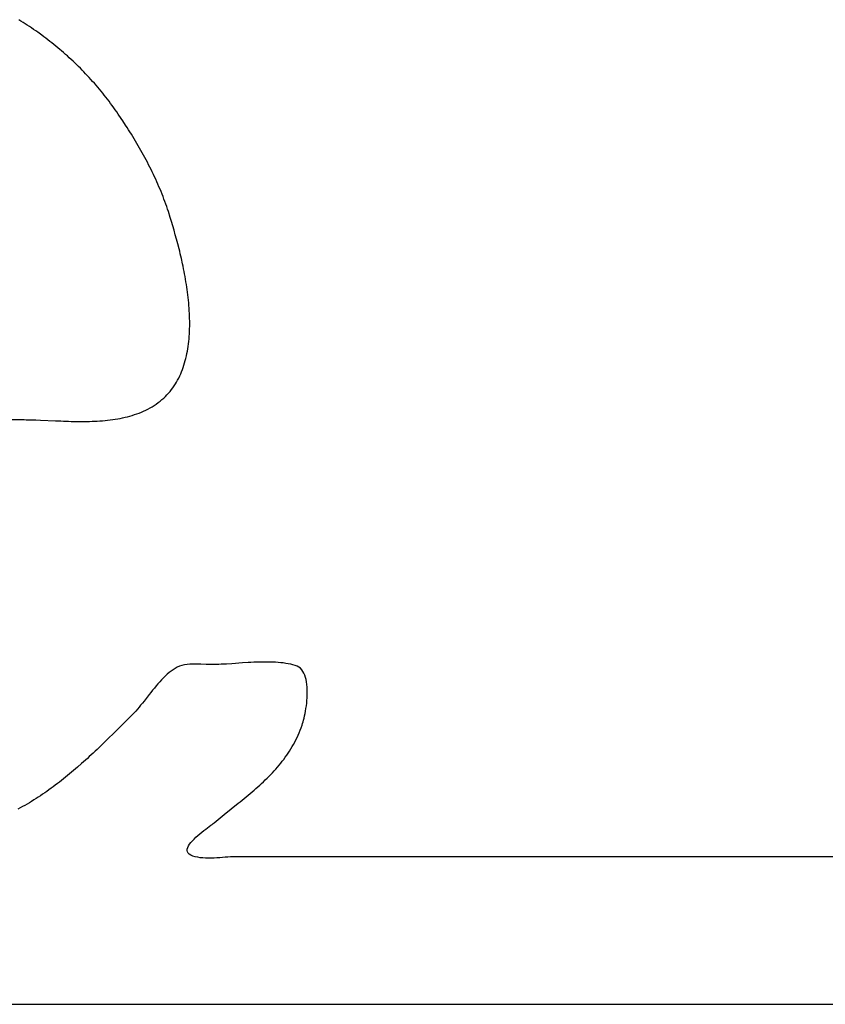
# Model space of a CAD drawing. Header units: inches. Extents: x 0 to 16, y 0 to 10.
# Tile 29 of 42: x 14.143 to 14.275, y 1.399 to 1.56. Entities that reach past the tile are written whole.
import ezdxf

# ---------------------------------------------------------------- set-up
doc = ezdxf.new("R2010")
doc.units = ezdxf.units.IN
doc.header["$LTSCALE"] = 0.935
doc.header["$MEASUREMENT"] = 0
doc.layers.get('0').update_dxf_attribs({"linetype": 'CONTINUOUS'})

msp = doc.modelspace()

# ---------------------------------------------------------------- linework, layer by layer
at = {"color": 2, "linetype": 'Continuous'}
for p, q in [((14.14291, 1.55979), (14.14256, 1.56001)), ((14.14326, 1.55957), (14.14291, 1.55979)), ((14.1436, 1.55935), (14.14326, 1.55957)), ((14.14395, 1.55912), (14.1436, 1.55935)), ((14.14429, 1.55889), (14.14395, 1.55912)), ((14.14464, 1.55866), (14.14429, 1.55889)), ((14.14498, 1.55843), (14.14464, 1.55866)), ((14.14532, 1.55819), (14.14498, 1.55843)), ((14.14565, 1.55795), (14.14532, 1.55819)), ((14.14632, 1.55746), (14.14565, 1.55795)), ((14.14666, 1.55722), (14.14632, 1.55746)), ((14.14699, 1.55697), (14.14666, 1.55722)), ((14.14732, 1.55672), (14.14699, 1.55697)), ((14.14764, 1.55646), (14.14732, 1.55672)), ((14.14797, 1.55621), (14.14764, 1.55646)), ((14.14829, 1.55595), (14.14797, 1.55621)), ((14.14861, 1.55569), (14.14829, 1.55595)), ((14.14893, 1.55542), (14.14861, 1.55569)), ((14.14925, 1.55516), (14.14893, 1.55542)), ((14.14957, 1.55489), (14.14925, 1.55516)), ((14.14988, 1.55462), (14.14957, 1.55489)), ((14.1502, 1.55434), (14.14988, 1.55462)), ((14.15051, 1.55407), (14.1502, 1.55434)), ((14.15082, 1.55379), (14.15051, 1.55407)), ((14.15112, 1.55351), (14.15082, 1.55379)), ((14.15143, 1.55322), (14.15112, 1.55351)), ((14.15173, 1.55294), (14.15143, 1.55322)), ((14.15203, 1.55265), (14.15173, 1.55294)), ((14.15233, 1.55235), (14.15203, 1.55265)), ((14.15263, 1.55206), (14.15233, 1.55235)), ((14.15292, 1.55176), (14.15263, 1.55206)), ((14.15321, 1.55146), (14.15292, 1.55176)), ((14.1535, 1.55116), (14.15321, 1.55146)), ((14.15379, 1.55085), (14.1535, 1.55116)), ((14.15408, 1.55055), (14.15379, 1.55085)), ((14.15436, 1.55024), (14.15408, 1.55055)), ((14.15464, 1.54992), (14.15436, 1.55024)), ((14.15492, 1.54961), (14.15464, 1.54992)), ((14.1552, 1.54929), (14.15492, 1.54961)), ((14.15548, 1.54897), (14.1552, 1.54929)), ((14.15575, 1.54865), (14.15548, 1.54897)), ((14.15602, 1.54832), (14.15575, 1.54865)), ((14.15629, 1.54799), (14.15602, 1.54832)), ((14.15655, 1.54766), (14.15629, 1.54799)), ((14.15682, 1.54732), (14.15655, 1.54766)), ((14.15708, 1.54699), (14.15682, 1.54732)), ((14.15734, 1.54665), (14.15708, 1.54699)), ((14.15759, 1.5463), (14.15734, 1.54665)), ((14.15785, 1.54596), (14.15759, 1.5463)), ((14.1581, 1.54561), (14.15785, 1.54596)), ((14.15835, 1.54526), (14.1581, 1.54561)), ((14.1586, 1.54491), (14.15835, 1.54526)), ((14.15884, 1.54455), (14.1586, 1.54491)), ((14.15933, 1.54383), (14.15884, 1.54455)), ((14.15957, 1.54347), (14.15933, 1.54383)), ((14.16004, 1.54274), (14.15957, 1.54347)), ((14.16028, 1.54238), (14.16004, 1.54274)), ((14.16051, 1.54201), (14.16028, 1.54238)), ((14.16075, 1.54164), (14.16051, 1.54201)), ((14.16098, 1.54126), (14.16075, 1.54164)), ((14.16121, 1.54089), (14.16098, 1.54126)), ((14.16144, 1.54051), (14.16121, 1.54089)), ((14.16189, 1.53976), (14.16144, 1.54051)), ((14.16211, 1.53938), (14.16189, 1.53976)), ((14.16233, 1.53899), (14.16211, 1.53938)), ((14.16255, 1.53861), (14.16233, 1.53899)), ((14.16277, 1.53822), (14.16255, 1.53861)), ((14.16298, 1.53784), (14.16277, 1.53822)), ((14.16319, 1.53745), (14.16298, 1.53784)), ((14.1634, 1.53706), (14.16319, 1.53745)), ((14.16361, 1.53667), (14.1634, 1.53706)), ((14.16381, 1.53627), (14.16361, 1.53667)), ((14.16401, 1.53588), (14.16381, 1.53627)), ((14.16421, 1.53548), (14.16401, 1.53588)), ((14.1644, 1.53509), (14.16421, 1.53548)), ((14.16459, 1.53469), (14.1644, 1.53509)), ((14.16478, 1.53429), (14.16459, 1.53469)), ((14.16497, 1.53389), (14.16478, 1.53429)), ((14.16515, 1.53349), (14.16497, 1.53389)), ((14.16533, 1.53309), (14.16515, 1.53349)), ((14.1655, 1.53268), (14.16533, 1.53309)), ((14.16567, 1.53228), (14.1655, 1.53268)), ((14.16584, 1.53188), (14.16567, 1.53228)), ((14.166, 1.53147), (14.16584, 1.53188)), ((14.16616, 1.53106), (14.166, 1.53147)), ((14.16632, 1.53065), (14.16616, 1.53106)), ((14.16647, 1.53025), (14.16632, 1.53065)), ((14.16662, 1.52984), (14.16647, 1.53025)), ((14.16676, 1.52942), (14.16662, 1.52984)), ((14.1669, 1.52901), (14.16676, 1.52942)), ((14.16703, 1.5286), (14.1669, 1.52901)), ((14.16734, 1.52764), (14.16703, 1.5286)), ((14.16754, 1.52697), (14.16734, 1.52764)), ((14.16775, 1.52628), (14.16754, 1.52697)), ((14.16796, 1.52556), (14.16775, 1.52628)), ((14.16817, 1.52482), (14.16796, 1.52556)), ((14.16838, 1.52407), (14.16817, 1.52482)), ((14.16848, 1.52369), (14.16838, 1.52407)), ((14.16858, 1.5233), (14.16848, 1.52369)), ((14.16879, 1.52251), (14.16858, 1.5233)), ((14.16889, 1.52211), (14.16879, 1.52251)), ((14.16898, 1.52171), (14.16889, 1.52211)), ((14.16908, 1.52131), (14.16898, 1.52171)), ((14.16917, 1.5209), (14.16908, 1.52131)), ((14.16936, 1.52007), (14.16917, 1.5209)), ((14.16944, 1.51966), (14.16936, 1.52007)), ((14.16953, 1.51924), (14.16944, 1.51966)), ((14.16961, 1.51882), (14.16953, 1.51924)), ((14.16969, 1.51839), (14.16961, 1.51882)), ((14.16977, 1.51797), (14.16969, 1.51839)), ((14.16985, 1.51754), (14.16977, 1.51797)), ((14.16992, 1.51712), (14.16985, 1.51754)), ((14.16999, 1.51669), (14.16992, 1.51712)), ((14.17005, 1.51626), (14.16999, 1.51669)), ((14.17011, 1.51583), (14.17005, 1.51626)), ((14.17017, 1.5154), (14.17011, 1.51583)), ((14.17023, 1.51497), (14.17017, 1.5154)), ((14.17028, 1.51454), (14.17023, 1.51497)), ((14.17032, 1.5141), (14.17028, 1.51454)), ((14.17036, 1.51367), (14.17032, 1.5141)), ((14.1704, 1.51324), (14.17036, 1.51367)), ((14.17044, 1.51281), (14.1704, 1.51324)), ((14.17046, 1.51238), (14.17044, 1.51281)), ((14.17049, 1.51195), (14.17046, 1.51238)), ((14.17051, 1.51152), (14.17049, 1.51195)), ((14.17052, 1.5111), (14.17051, 1.51152)), ((14.17053, 1.51067), (14.17052, 1.5111)), ((14.17053, 1.51025), (14.17053, 1.51067)), ((14.17053, 1.50983), (14.17053, 1.51025)), ((14.17045, 1.50816), (14.17048, 1.50857)), ((14.17048, 1.50857), (14.1705, 1.50899)), ((14.1705, 1.50899), (14.17052, 1.50941)), ((14.17052, 1.50941), (14.17053, 1.50983)), ((14.17028, 1.50654), (14.17033, 1.50694)), ((14.17033, 1.50694), (14.17038, 1.50734)), ((14.17038, 1.50734), (14.17042, 1.50775)), ((14.17042, 1.50775), (14.17045, 1.50816)), ((14.16999, 1.50497), (14.17007, 1.50535)), ((14.17007, 1.50535), (14.17015, 1.50574)), ((14.17015, 1.50574), (14.17022, 1.50614)), ((14.17022, 1.50614), (14.17028, 1.50654)), ((14.16959, 1.50346), (14.1697, 1.50383)), ((14.1697, 1.50383), (14.1698, 1.50421)), ((14.1698, 1.50421), (14.1699, 1.50458)), ((14.1699, 1.50458), (14.16999, 1.50497)), ((14.16889, 1.5017), (14.16905, 1.50204)), ((14.16905, 1.50204), (14.16919, 1.50239)), ((14.16919, 1.50239), (14.16933, 1.50274)), ((14.16933, 1.50274), (14.16946, 1.5031)), ((14.16946, 1.5031), (14.16959, 1.50346)), ((14.16818, 1.50039), (14.16837, 1.5007)), ((14.16837, 1.5007), (14.16855, 1.50103)), ((14.16855, 1.50103), (14.16873, 1.50136)), ((14.16873, 1.50136), (14.16889, 1.5017)), ((14.16681, 1.49862), (14.16707, 1.4989)), ((14.16707, 1.4989), (14.16731, 1.49918)), ((14.16731, 1.49918), (14.16754, 1.49947)), ((14.16754, 1.49947), (14.16776, 1.49977)), ((14.16776, 1.49977), (14.16797, 1.50007)), ((14.16797, 1.50007), (14.16818, 1.50039)), ((14.16504, 1.4971), (14.16536, 1.49733)), ((14.16536, 1.49733), (14.16567, 1.49757)), ((14.16567, 1.49757), (14.16598, 1.49782)), ((14.16598, 1.49782), (14.16628, 1.49809)), ((14.16628, 1.49809), (14.16655, 1.49835)), ((14.16655, 1.49835), (14.16681, 1.49862)), ((14.16188, 1.4955), (14.16225, 1.49563)), ((14.16225, 1.49563), (14.16262, 1.49578)), ((14.16262, 1.49578), (14.16298, 1.49594)), ((14.16298, 1.49594), (14.16334, 1.49611)), ((14.16334, 1.49611), (14.16369, 1.49628)), ((14.16369, 1.49628), (14.16404, 1.49647)), ((14.16404, 1.49647), (14.16438, 1.49667)), ((14.16438, 1.49667), (14.16471, 1.49688)), ((14.16471, 1.49688), (14.16504, 1.4971)), ((14.06071, 1.49455), (14.14304, 1.49455)), ((14.14304, 1.49455), (14.14341, 1.49455)), ((14.14341, 1.49455), (14.14379, 1.49454)), ((14.14379, 1.49454), (14.14416, 1.49454)), ((14.14416, 1.49454), (14.14455, 1.49453)), ((14.14455, 1.49453), (14.14533, 1.4945)), ((14.14533, 1.4945), (14.14612, 1.49447)), ((14.14612, 1.49447), (14.14858, 1.49436)), ((14.14858, 1.49436), (14.14942, 1.49433)), ((14.14942, 1.49433), (14.14985, 1.49431)), ((14.14985, 1.49431), (14.15027, 1.4943)), ((14.15027, 1.4943), (14.1507, 1.49428)), ((14.1507, 1.49428), (14.15112, 1.49427)), ((14.15112, 1.49427), (14.15155, 1.49426)), ((14.15155, 1.49426), (14.15198, 1.49426)), ((14.15198, 1.49426), (14.15241, 1.49425)), ((14.15241, 1.49425), (14.15284, 1.49425)), ((14.15284, 1.49425), (14.15327, 1.49425)), ((14.15327, 1.49425), (14.15369, 1.49426)), ((14.15369, 1.49426), (14.15412, 1.49427)), ((14.15412, 1.49427), (14.15455, 1.49428)), ((14.15455, 1.49428), (14.15498, 1.4943)), ((14.15498, 1.4943), (14.1554, 1.49432)), ((14.1554, 1.49432), (14.15583, 1.49435)), ((14.15583, 1.49435), (14.15625, 1.49438)), ((14.15625, 1.49438), (14.15667, 1.49442)), ((14.15667, 1.49442), (14.15709, 1.49446)), ((14.15709, 1.49446), (14.1575, 1.49451)), ((14.1575, 1.49451), (14.15792, 1.49456)), ((14.15792, 1.49456), (14.15833, 1.49462)), ((14.15833, 1.49462), (14.15874, 1.49469)), ((14.15874, 1.49469), (14.15914, 1.49476)), ((14.15914, 1.49476), (14.15955, 1.49484)), ((14.15955, 1.49484), (14.15994, 1.49493)), ((14.15994, 1.49493), (14.16034, 1.49503)), ((14.16034, 1.49503), (14.16073, 1.49513)), ((14.16073, 1.49513), (14.16112, 1.49525)), ((14.16112, 1.49525), (14.1615, 1.49537)), ((14.1615, 1.49537), (14.16188, 1.4955)), ((14.16814, 1.45383), (14.16781, 1.45362)), ((14.16848, 1.45402), (14.16814, 1.45383)), ((14.16886, 1.45419), (14.16848, 1.45402)), ((14.16926, 1.45432), (14.16886, 1.45419)), ((14.16968, 1.45441), (14.16926, 1.45432)), ((14.17011, 1.45448), (14.16968, 1.45441)), ((14.17055, 1.45452), (14.17011, 1.45448)), ((14.171, 1.45454), (14.17055, 1.45452)), ((14.17145, 1.45455), (14.171, 1.45454)), ((14.17191, 1.45454), (14.17145, 1.45455)), ((14.17236, 1.45452), (14.17191, 1.45454)), ((14.17324, 1.45448), (14.17236, 1.45452)), ((14.17367, 1.45447), (14.17324, 1.45448)), ((14.17408, 1.45446), (14.17367, 1.45447)), ((14.17447, 1.45446), (14.17408, 1.45446)), ((14.17487, 1.45447), (14.17447, 1.45446)), ((14.17527, 1.45448), (14.17487, 1.45447)), ((14.17569, 1.4545), (14.17527, 1.45448)), ((14.17611, 1.45452), (14.17569, 1.4545)), ((14.17654, 1.45455), (14.17611, 1.45452)), ((14.17741, 1.4546), (14.17654, 1.45455)), ((14.17919, 1.45472), (14.17741, 1.4546)), ((14.1801, 1.45478), (14.17919, 1.45472)), ((14.18055, 1.4548), (14.1801, 1.45478)), ((14.18101, 1.45483), (14.18055, 1.4548)), ((14.18146, 1.45484), (14.18101, 1.45483)), ((14.18191, 1.45486), (14.18146, 1.45484)), ((14.18237, 1.45487), (14.18191, 1.45486)), ((14.18281, 1.45488), (14.18237, 1.45487)), ((14.18326, 1.45487), (14.18281, 1.45488)), ((14.1837, 1.45487), (14.18326, 1.45487)), ((14.18414, 1.45485), (14.1837, 1.45487)), ((14.18458, 1.45483), (14.18414, 1.45485)), ((14.185, 1.4548), (14.18458, 1.45483)), ((14.18543, 1.45477), (14.185, 1.4548)), ((14.18584, 1.45472), (14.18543, 1.45477)), ((14.18625, 1.45466), (14.18584, 1.45472)), ((14.18666, 1.45459), (14.18625, 1.45466)), ((14.18705, 1.45452), (14.18666, 1.45459)), ((14.18743, 1.45443), (14.18705, 1.45452)), ((14.18781, 1.45432), (14.18743, 1.45443)), ((14.18812, 1.45421), (14.18781, 1.45432)), ((14.18839, 1.45405), (14.18812, 1.45421)), ((14.18864, 1.45385), (14.18839, 1.45405)), ((14.18886, 1.45362), (14.18864, 1.45385)), ((14.16622, 1.45228), (14.16592, 1.45197)), ((14.16653, 1.45258), (14.16622, 1.45228)), ((14.16684, 1.45287), (14.16653, 1.45258)), ((14.16716, 1.45314), (14.16684, 1.45287)), ((14.16748, 1.45339), (14.16716, 1.45314)), ((14.16781, 1.45362), (14.16748, 1.45339)), ((14.18905, 1.45335), (14.18886, 1.45362)), ((14.18921, 1.45305), (14.18905, 1.45335)), ((14.18935, 1.45272), (14.18921, 1.45305)), ((14.18947, 1.45237), (14.18935, 1.45272)), ((14.18957, 1.452), (14.18947, 1.45237)), ((14.16474, 1.45062), (14.16445, 1.45027)), ((14.16503, 1.45097), (14.16474, 1.45062)), ((14.16532, 1.45131), (14.16503, 1.45097)), ((14.16562, 1.45165), (14.16532, 1.45131)), ((14.16592, 1.45197), (14.16562, 1.45165)), ((14.18965, 1.45161), (14.18957, 1.452)), ((14.1897, 1.4512), (14.18965, 1.45161)), ((14.18974, 1.45078), (14.1897, 1.4512)), ((14.18976, 1.45034), (14.18974, 1.45078)), ((14.16388, 1.44955), (14.16305, 1.44849)), ((14.16417, 1.44991), (14.16388, 1.44955)), ((14.16445, 1.45027), (14.16417, 1.44991)), ((14.18971, 1.44857), (14.18974, 1.44901)), ((14.18974, 1.44901), (14.18976, 1.44946)), ((14.18977, 1.4499), (14.18976, 1.45034)), ((14.18976, 1.44946), (14.18977, 1.4499)), ((14.16223, 1.44747), (14.16196, 1.44715)), ((14.1625, 1.44781), (14.16223, 1.44747)), ((14.16278, 1.44814), (14.1625, 1.44781)), ((14.16305, 1.44849), (14.16278, 1.44814)), ((14.18949, 1.44685), (14.18955, 1.44726)), ((14.18955, 1.44726), (14.18962, 1.44769)), ((14.18962, 1.44769), (14.18967, 1.44812)), ((14.18967, 1.44812), (14.18971, 1.44857)), ((14.16115, 1.44627), (14.15964, 1.44476)), ((14.16142, 1.44655), (14.16115, 1.44627)), ((14.16169, 1.44685), (14.16142, 1.44655)), ((14.16196, 1.44715), (14.16169, 1.44685)), ((14.18917, 1.44538), (14.18926, 1.44571)), ((14.18926, 1.44571), (14.18934, 1.44607)), ((14.18934, 1.44607), (14.18941, 1.44645)), ((14.18941, 1.44645), (14.18949, 1.44685)), ((14.15904, 1.44416), (14.15873, 1.44386)), ((14.15964, 1.44476), (14.15904, 1.44416)), ((14.18862, 1.44372), (14.18878, 1.44413)), ((14.18878, 1.44413), (14.18893, 1.44455)), ((14.18893, 1.44455), (14.18901, 1.44479)), ((14.18901, 1.44479), (14.18909, 1.44507)), ((14.18909, 1.44507), (14.18917, 1.44538)), ((14.15813, 1.44325), (14.15721, 1.44235)), ((14.15873, 1.44386), (14.15813, 1.44325)), ((14.18791, 1.44214), (14.1881, 1.44252)), ((14.1881, 1.44252), (14.18828, 1.44292)), ((14.18828, 1.44292), (14.18846, 1.44331)), ((14.18846, 1.44331), (14.18862, 1.44372)), ((14.15598, 1.44116), (14.15536, 1.44057)), ((14.15659, 1.44175), (14.15598, 1.44116)), ((14.15721, 1.44235), (14.15659, 1.44175)), ((14.18709, 1.44067), (14.18731, 1.44103)), ((14.18731, 1.44103), (14.18752, 1.44139)), ((14.18752, 1.44139), (14.18772, 1.44176)), ((14.18772, 1.44176), (14.18791, 1.44214)), ((14.1541, 1.4394), (14.15378, 1.43911)), ((14.15473, 1.43998), (14.1541, 1.4394)), ((14.15504, 1.44027), (14.15473, 1.43998)), ((14.15536, 1.44057), (14.15504, 1.44027)), ((14.18592, 1.43895), (14.18617, 1.43929)), ((14.18617, 1.43929), (14.18641, 1.43962)), ((14.18641, 1.43962), (14.18664, 1.43997)), ((14.18664, 1.43997), (14.18687, 1.44031)), ((14.18687, 1.44031), (14.18709, 1.44067)), ((14.15218, 1.43768), (14.15186, 1.4374)), ((14.15283, 1.43825), (14.15218, 1.43768)), ((14.15315, 1.43853), (14.15283, 1.43825)), ((14.15378, 1.43911), (14.15315, 1.43853)), ((14.18462, 1.43736), (14.18489, 1.43767)), ((14.18489, 1.43767), (14.18515, 1.43799)), ((14.18515, 1.43799), (14.18542, 1.4383)), ((14.18542, 1.4383), (14.18567, 1.43863)), ((14.18567, 1.43863), (14.18592, 1.43895)), ((14.15021, 1.43603), (14.14988, 1.43576)), ((14.15055, 1.4363), (14.15021, 1.43603)), ((14.15088, 1.43657), (14.15055, 1.4363)), ((14.15121, 1.43685), (14.15088, 1.43657)), ((14.15153, 1.43712), (14.15121, 1.43685)), ((14.15186, 1.4374), (14.15153, 1.43712)), ((14.18319, 1.43587), (14.18349, 1.43616)), ((14.18349, 1.43616), (14.18378, 1.43645)), ((14.18378, 1.43645), (14.18406, 1.43675)), ((14.18406, 1.43675), (14.18434, 1.43706)), ((14.18434, 1.43706), (14.18462, 1.43736)), ((14.14819, 1.43446), (14.14784, 1.43421)), ((14.14853, 1.43472), (14.14819, 1.43446)), ((14.14887, 1.43498), (14.14853, 1.43472)), ((14.14921, 1.43524), (14.14887, 1.43498)), ((14.14955, 1.4355), (14.14921, 1.43524)), ((14.14988, 1.43576), (14.14955, 1.4355)), ((14.18137, 1.43417), (14.18168, 1.43445)), ((14.18168, 1.43445), (14.18199, 1.43473)), ((14.18199, 1.43473), (14.1823, 1.43501)), ((14.1823, 1.43501), (14.1826, 1.43529)), ((14.1826, 1.43529), (14.1829, 1.43558)), ((14.1829, 1.43558), (14.18319, 1.43587)), ((14.14573, 1.43276), (14.14538, 1.43253)), ((14.14609, 1.43299), (14.14573, 1.43276)), ((14.14645, 1.43323), (14.14609, 1.43299)), ((14.1468, 1.43347), (14.14645, 1.43323)), ((14.14715, 1.43371), (14.1468, 1.43347)), ((14.1475, 1.43396), (14.14715, 1.43371)), ((14.14784, 1.43421), (14.1475, 1.43396)), ((14.17945, 1.43255), (14.1801, 1.43309)), ((14.1801, 1.43309), (14.18042, 1.43335)), ((14.18042, 1.43335), (14.18074, 1.43363)), ((14.18074, 1.43363), (14.18106, 1.4339)), ((14.18106, 1.4339), (14.18137, 1.43417)), ((14.14318, 1.43121), (14.1428, 1.431)), ((14.14355, 1.43142), (14.14318, 1.43121)), ((14.14392, 1.43163), (14.14355, 1.43142)), ((14.14429, 1.43185), (14.14392, 1.43163)), ((14.14465, 1.43207), (14.14429, 1.43185)), ((14.14502, 1.4323), (14.14465, 1.43207)), ((14.14538, 1.43253), (14.14502, 1.4323)), ((14.17616, 1.4299), (14.17847, 1.43175)), ((14.17847, 1.43175), (14.1788, 1.43202)), ((14.1788, 1.43202), (14.17945, 1.43255)), ((14.1428, 1.431), (14.14242, 1.4308)), ((14.1755, 1.42937), (14.17616, 1.4299)), ((14.17344, 1.42775), (14.17372, 1.42796)), ((14.17372, 1.42796), (14.17397, 1.42815)), ((14.17397, 1.42815), (14.17419, 1.42831)), ((14.17419, 1.42831), (14.17437, 1.42845)), ((14.17437, 1.42845), (14.17451, 1.42856)), ((14.17451, 1.42856), (14.17484, 1.42883)), ((14.17484, 1.42883), (14.1755, 1.42937)), ((14.17155, 1.4262), (14.17186, 1.42648)), ((14.17186, 1.42648), (14.17218, 1.42676)), ((14.17218, 1.42676), (14.1725, 1.42702)), ((14.1725, 1.42702), (14.17283, 1.42728)), ((14.17283, 1.42728), (14.17314, 1.42753)), ((14.17314, 1.42753), (14.17344, 1.42775)), ((14.17021, 1.42452), (14.17034, 1.42478)), ((14.17034, 1.42478), (14.17052, 1.42506)), ((14.17052, 1.42506), (14.17073, 1.42534)), ((14.17073, 1.42534), (14.17098, 1.42562)), ((14.17098, 1.42562), (14.17125, 1.42591)), ((14.17125, 1.42591), (14.17155, 1.4262)), ((14.17011, 1.42402), (14.17013, 1.42426)), ((14.17016, 1.4238), (14.17011, 1.42402)), ((14.17013, 1.42426), (14.17021, 1.42452)), ((14.17027, 1.42359), (14.17016, 1.4238)), ((14.17045, 1.42341), (14.17027, 1.42359)), ((14.17072, 1.42325), (14.17045, 1.42341)), ((14.17106, 1.42311), (14.17072, 1.42325)), ((14.17144, 1.423), (14.17106, 1.42311)), ((14.17183, 1.42291), (14.17144, 1.423)), ((14.17225, 1.42285), (14.17183, 1.42291)), ((14.17268, 1.42281), (14.17225, 1.42285)), ((14.17313, 1.42279), (14.17268, 1.42281)), ((14.17358, 1.42278), (14.17313, 1.42279)), ((14.17404, 1.42278), (14.17358, 1.42278)), ((14.17451, 1.4228), (14.17404, 1.42278)), ((14.17497, 1.42282), (14.17451, 1.4228)), ((14.17544, 1.42285), (14.17497, 1.42282)), ((14.17634, 1.42292), (14.17544, 1.42285)), ((14.17677, 1.42295), (14.17634, 1.42292)), ((14.17719, 1.42297), (14.17677, 1.42295)), ((14.17758, 1.42299), (14.17719, 1.42297)), ((14.17796, 1.42299), (14.17758, 1.42299)), ((14.54953, 1.42299), (14.17796, 1.42299)), ((13.82753, 1.39885), (14.54004, 1.39885))]:
    msp.add_line(p, q, dxfattribs=at)

doc.saveas('drawing.dxf')
